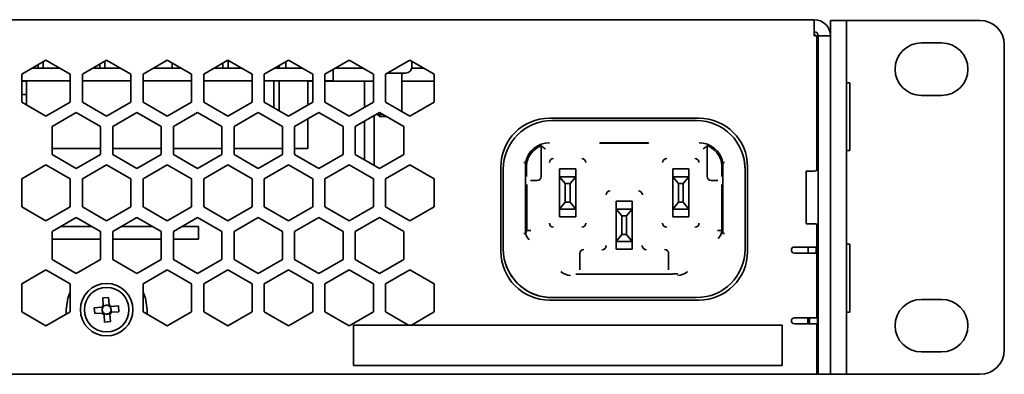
# Model space of a CAD drawing. Header units: millimetres. Extents: x 6 to 589, y 7 to 403.
# Tile 14 of 16: x 548 to 589, y 189 to 203. Entities that reach past the tile are written whole.
import ezdxf

# ---------------------------------------------------------------- set-up
doc = ezdxf.new("R2010")
doc.units = ezdxf.units.MM

msp = doc.modelspace()

# ---------------------------------------------------------------- linework, layer by layer
at = {"color": 7, "linetype": 'Continuous', "lineweight": 35}
for p, q in [((435.8465, 203.3963), (581.1798, 203.3963)), ((553.1061, 203.3971), (553.1061, 203.3963)), ((553.7109, 203.3971), (553.1061, 203.3971)), ((553.7109, 203.3971), (553.7109, 203.3963)), ((554.618, 203.3971), (553.7109, 203.3971)), ((554.618, 203.3971), (554.618, 203.3963)), ((554.9203, 203.3971), (554.618, 203.3971)), ((554.9203, 203.3971), (554.9203, 203.3963)), ((556.6051, 203.3971), (556.6051, 203.3963)), ((557.2061, 203.3971), (556.6051, 203.3971)), ((557.2061, 203.3971), (557.2061, 203.3963)), ((558.1142, 203.3971), (557.2061, 203.3971)), ((558.1142, 203.3971), (558.1142, 203.3963)), ((558.4212, 203.3971), (558.1142, 203.3971)), ((558.4212, 203.3971), (558.4212, 203.3963)), ((559.2386, 203.3971), (559.2386, 203.3963)), ((559.9641, 203.3971), (559.2386, 203.3971)), ((559.9641, 203.3971), (559.9641, 203.3963)), ((560.8221, 203.3971), (559.9641, 203.3971)), ((560.8221, 203.3971), (560.8221, 203.3963)), ((560.9544, 203.3971), (560.8221, 203.3971)), ((560.9544, 203.3971), (560.9544, 203.3963)), ((566.6061, 203.3971), (566.6061, 203.3963)), ((567.2109, 203.3971), (566.6061, 203.3971)), ((567.2109, 203.3971), (567.2109, 203.3963)), ((568.118, 203.3971), (567.2109, 203.3971)), ((568.118, 203.3971), (568.118, 203.3963)), ((568.4203, 203.3971), (568.118, 203.3971)), ((568.4203, 203.3971), (568.4203, 203.3963)), ((569.2563, 203.3971), (569.2563, 203.3963)), ((569.6994, 203.3971), (569.2563, 203.3971)), ((569.6994, 203.3971), (569.6994, 203.3963)), ((570.6229, 203.3971), (569.6994, 203.3971)), ((570.6229, 203.3971), (570.6229, 203.3963)), ((571.1033, 203.3971), (570.6229, 203.3971)), ((571.1033, 203.3971), (571.1033, 203.3963)), ((578.2564, 203.3971), (578.2564, 203.3963)), ((578.6965, 203.3971), (578.2564, 203.3971)), ((578.6965, 203.3971), (578.6965, 203.3963)), ((579.6199, 203.3971), (578.6965, 203.3971)), ((579.6199, 203.3971), (579.6199, 203.3963)), ((580.1033, 203.3971), (579.6199, 203.3971)), ((580.1033, 203.3971), (580.1033, 203.3963)), ((581.1798, 203.3963), (581.1798, 202.7296)), ((581.8465, 203.363), (582.5132, 203.363)), ((581.8465, 202.7296), (581.8465, 203.363)), ((582.5132, 203.363), (582.5132, 202.363)), ((582.6798, 203.363), (582.5132, 203.363)), ((588.0132, 203.363), (582.6798, 203.363)), ((581.1798, 202.7296), (581.2798, 202.7296)), ((581.2798, 197.1796), (581.2798, 202.7296)), ((581.3132, 202.5296), (581.3132, 201.928)), ((581.3465, 202.7296), (581.8465, 202.7296)), ((581.3465, 202.5956), (581.3465, 202.7296)), ((581.3465, 202.5956), (581.3465, 200.1315)), ((581.8465, 202.7296), (581.8465, 202.5956)), ((581.8465, 202.5956), (581.8465, 200.1315)), ((581.8473, 202.1519), (581.8465, 202.1519)), ((581.8473, 201.736), (581.8473, 202.1519)), ((582.5132, 189.763), (582.5132, 202.363)), ((585.5965, 202.438), (586.4298, 202.438)), ((589.0132, 189.763), (589.0132, 202.363)), ((548.5132, 201.1538), (549.5132, 201.7311)), ((549.5132, 201.7311), (550.5132, 201.1538)), ((551.0132, 201.1538), (552.0132, 201.7311)), ((552.0132, 201.7311), (553.0132, 201.1538)), ((553.5132, 201.1538), (554.5132, 201.7311)), ((554.5132, 201.7311), (555.5132, 201.1538)), ((556.0132, 201.1538), (557.0132, 201.7311)), ((557.0132, 201.7311), (558.0132, 201.1538)), ((557.0218, 201.7261), (557.0218, 201.3971)), ((557.0218, 201.7261), (557.0218, 201.3971)), ((558.5132, 201.1538), (559.5132, 201.7311)), ((559.5132, 201.7311), (560.5132, 201.1538)), ((561.0132, 201.1538), (562.0132, 201.7311)), ((562.0132, 201.7311), (563.0132, 201.1538)), ((563.5132, 201.1538), (564.5132, 201.7311)), ((564.5132, 201.7311), (565.5132, 201.1538)), ((581.3465, 201.928), (581.2798, 201.928)), ((581.8473, 201.736), (581.8465, 201.736)), ((581.8473, 200.8137), (581.8473, 201.736)), ((550.0916, 201.3971), (548.9347, 201.3971)), ((549.1885, 201.5437), (549.1885, 201.3971)), ((549.4018, 201.6668), (549.4018, 201.3971)), ((549.4018, 201.6668), (549.4018, 201.3971)), ((550.0352, 201.4297), (550.0352, 201.3971)), ((552.5916, 201.3971), (551.4347, 201.3971)), ((551.7285, 201.5668), (551.7285, 201.3971)), ((551.9418, 201.6899), (551.9418, 201.3971)), ((551.9418, 201.6899), (551.9418, 201.3971)), ((552.5752, 201.4066), (552.5752, 201.3971)), ((555.0916, 201.3971), (553.9347, 201.3971)), ((554.7115, 201.3971), (554.7115, 201.6166)), ((557.5916, 201.3971), (556.4347, 201.3971)), ((556.8085, 201.613), (556.8085, 201.3971)), ((560.0916, 201.3971), (558.9347, 201.3971)), ((559.1187, 201.3971), (559.1187, 201.5034)), ((559.1187, 201.5034), (559.1187, 201.3971)), ((559.1199, 201.504), (559.1199, 201.3971)), ((559.3982, 201.6647), (559.3982, 201.3971)), ((561.3465, 201.3462), (561.3465, 200.867)), ((562.5916, 201.3971), (561.4347, 201.3971)), ((565.0916, 201.3971), (564.5894, 201.3971)), ((564.5965, 201.4574), (564.5965, 201.683)), ((548.5132, 199.9991), (548.5132, 201.1538)), ((550.5132, 201.1538), (550.5132, 199.9991)), ((551.0132, 199.9991), (551.0132, 201.1538)), ((553.0132, 201.1538), (553.0132, 199.9991)), ((553.5132, 199.9991), (553.5132, 201.1538)), ((555.5132, 201.1538), (555.5132, 199.9991)), ((556.0132, 199.9991), (556.0132, 201.1538)), ((558.0132, 201.1538), (558.0132, 199.9991)), ((558.5132, 199.9991), (558.5132, 201.1538)), ((560.5132, 201.1538), (560.5132, 199.9991)), ((561.0132, 199.9991), (561.0132, 201.1538)), ((563.0132, 201.1538), (563.0132, 199.9991)), ((563.5132, 199.9991), (563.5132, 201.1538)), ((564.3354, 201.1963), (563.5868, 201.1963)), ((564.1798, 199.6142), (564.1798, 201.1963)), ((565.5132, 201.1538), (565.5132, 199.9991)), ((550.5132, 200.867), (548.5132, 200.867)), ((548.5132, 200.8533), (548.7053, 200.8533)), ((548.7053, 200.867), (548.7053, 200.8533)), ((548.7053, 200.8533), (548.7053, 200.3114)), ((553.0132, 200.867), (551.0132, 200.867)), ((555.5132, 200.867), (553.5132, 200.867)), ((558.0132, 200.867), (556.0132, 200.867)), ((560.5132, 200.867), (558.5132, 200.867)), ((558.9049, 200.867), (558.9049, 199.7729)), ((559.1187, 199.6495), (559.1187, 200.867)), ((559.1187, 200.867), (559.1187, 199.6495)), ((559.1199, 200.867), (559.1199, 199.6488)), ((560.3018, 199.8771), (560.3018, 200.867)), ((560.3018, 199.8771), (560.3018, 200.867)), ((560.5132, 200.8637), (560.3018, 200.8637)), ((561.3465, 200.867), (561.0132, 200.867)), ((563.0132, 200.8637), (561.0132, 200.8637)), ((562.6434, 200.8637), (562.6434, 199.7856)), ((565.5132, 200.8637), (564.1798, 200.8637)), ((581.2798, 200.5313), (581.3465, 200.5313)), ((581.3132, 200.5313), (581.3132, 200.063)), ((581.8473, 200.8137), (581.8465, 200.8137)), ((581.8473, 200.3073), (581.8473, 200.8137)), ((582.6465, 200.7963), (582.5132, 200.7963)), ((582.6465, 200.7963), (582.6465, 199.4152)), ((548.5132, 200.3114), (548.7053, 200.3114)), ((548.7053, 200.3114), (548.7053, 199.8882)), ((581.3465, 199.2655), (581.3465, 200.1315)), ((581.8473, 200.3073), (581.8465, 200.3073)), ((581.8465, 200.1315), (581.8465, 199.2655)), ((586.4298, 200.2713), (585.5965, 200.2713)), ((549.5132, 199.4217), (548.5132, 199.9991)), ((550.5132, 199.9991), (549.5132, 199.4217)), ((552.0132, 199.4217), (551.0132, 199.9991)), ((553.0132, 199.9991), (552.0132, 199.4217)), ((554.5132, 199.4217), (553.5132, 199.9991)), ((555.5132, 199.9991), (554.5132, 199.4217)), ((557.0132, 199.4217), (556.0132, 199.9991)), ((558.0132, 199.9991), (557.0132, 199.4217)), ((559.5132, 199.4217), (558.5132, 199.9991)), ((560.5132, 199.9991), (559.5132, 199.4217)), ((562.0132, 199.4217), (561.0132, 199.9991)), ((563.0132, 199.9991), (562.0132, 199.4217)), ((564.5132, 199.4217), (563.5132, 199.9991)), ((565.5132, 199.9991), (564.5132, 199.4217)), ((581.3465, 200.063), (581.2798, 200.063)), ((549.7632, 198.9887), (550.7632, 199.5661)), ((550.7632, 199.5661), (551.7632, 198.9887)), ((552.2632, 198.9887), (553.2632, 199.5661)), ((553.2632, 199.5661), (554.2632, 198.9887)), ((554.7632, 198.9887), (555.7632, 199.5661)), ((555.7632, 199.5661), (556.7632, 198.9887)), ((557.2632, 198.9887), (558.2632, 199.5661)), ((558.2632, 199.5661), (559.2632, 198.9887)), ((559.7632, 198.9887), (560.7632, 199.5661)), ((560.3018, 198.0751), (560.3018, 199.2997)), ((560.3018, 198.0751), (560.3018, 199.2997)), ((560.7632, 199.5661), (561.7632, 198.9887)), ((562.2632, 198.9887), (563.2632, 199.5661)), ((563.0434, 197.3836), (563.0434, 199.4391)), ((563.0434, 199.4391), (563.0434, 197.3836)), ((563.1798, 199.5179), (563.1798, 199.4898)), ((563.1798, 199.4898), (563.2733, 199.3963)), ((563.1798, 199.4898), (563.3953, 199.4898)), ((563.2632, 199.5661), (564.2632, 198.9887)), ((563.2733, 199.3963), (563.5572, 199.3963)), ((576.4298, 199.3296), (570.2632, 199.3296)), ((581.3465, 199.2655), (581.3465, 189.763)), ((581.8465, 199.2655), (581.8465, 189.763)), ((582.6465, 199.4152), (582.6465, 197.9963)), ((549.7632, 197.834), (549.7632, 198.9887)), ((551.7632, 198.9887), (551.7632, 197.834)), ((552.2632, 197.834), (552.2632, 198.9887)), ((554.2632, 198.9887), (554.2632, 197.834)), ((554.7632, 197.834), (554.7632, 198.9887)), ((556.7632, 198.9887), (556.7632, 197.834)), ((557.2632, 197.834), (557.2632, 198.9887)), ((559.2632, 198.9887), (559.2632, 197.834)), ((559.7632, 197.834), (559.7632, 198.9887)), ((561.7632, 198.9887), (561.7632, 197.834)), ((562.2632, 197.834), (562.2632, 198.9887)), ((562.6434, 199.2082), (562.6434, 197.6145)), ((564.2632, 198.9887), (564.2632, 197.834)), ((576.3298, 199.2303), (570.3632, 199.2303)), ((581.2798, 198.7296), (581.3465, 198.7296)), ((581.3132, 198.7296), (581.3132, 197.213)), ((551.7632, 198.0751), (549.7632, 198.0751)), ((554.2632, 198.0751), (552.2632, 198.0751)), ((556.7632, 198.0751), (554.7632, 198.0751)), ((559.2632, 198.0751), (557.2632, 198.0751)), ((560.3018, 198.0751), (559.7632, 198.0751)), ((560.3018, 198.0751), (560.3018, 198.0751)), ((569.9298, 198.1872), (569.9298, 198.1948)), ((569.9298, 196.9303), (569.9298, 198.1948)), ((569.9298, 198.1872), (569.9298, 196.9303)), ((572.3465, 198.2952), (572.3465, 198.3108)), ((572.3465, 198.3108), (574.3465, 198.3108)), ((572.3465, 198.3108), (572.3465, 198.2952)), ((574.3465, 198.2952), (572.3465, 198.2952)), ((574.3465, 198.3108), (574.3465, 198.2952)), ((576.7632, 198.1948), (576.7632, 196.9303)), ((576.7632, 196.9303), (576.7632, 198.1872)), ((550.7632, 197.2567), (549.7632, 197.834)), ((551.7632, 197.834), (550.7632, 197.2567)), ((553.2632, 197.2567), (552.2632, 197.834)), ((554.2632, 197.834), (553.2632, 197.2567)), ((555.7632, 197.2567), (554.7632, 197.834)), ((556.7632, 197.834), (555.7632, 197.2567)), ((558.2632, 197.2567), (557.2632, 197.834)), ((559.2632, 197.834), (558.2632, 197.2567)), ((560.7632, 197.2567), (559.7632, 197.834)), ((561.7632, 197.834), (560.7632, 197.2567)), ((563.2632, 197.2567), (562.2632, 197.834)), ((564.2632, 197.834), (563.2632, 197.2567)), ((578.2593, 197.7567), (578.2593, 197.7567)), ((582.5132, 197.9963), (582.6465, 197.9963)), ((548.5132, 196.8236), (549.5132, 197.401)), ((549.5132, 197.401), (550.5132, 196.8236)), ((551.0132, 196.8236), (552.0132, 197.401)), ((552.0132, 197.401), (553.0132, 196.8236)), ((553.5132, 196.8236), (554.5132, 197.401)), ((554.5132, 197.401), (555.5132, 196.8236)), ((556.0132, 196.8236), (557.0132, 197.401)), ((557.0132, 197.401), (558.0132, 196.8236)), ((558.5132, 196.8236), (559.5132, 197.401)), ((559.5132, 197.401), (560.5132, 196.8236)), ((561.0132, 196.8236), (562.0132, 197.401)), ((562.0132, 197.401), (563.0132, 196.8236)), ((563.5132, 196.8236), (564.5132, 197.401)), ((564.5132, 197.401), (565.5132, 196.8236)), ((568.2632, 197.3296), (568.2632, 193.8296)), ((569.2796, 197.5003), (569.2796, 194.5807)), ((569.3208, 196.9303), (569.3208, 197.3906)), ((571.3465, 197.2387), (570.6798, 197.2387)), ((570.6798, 196.9803), (570.6798, 197.2387)), ((571.3465, 197.2387), (571.3465, 195.2553)), ((571.3465, 197.2387), (571.3465, 196.9803)), ((576.0132, 197.2387), (575.3465, 197.2387)), ((575.3465, 196.9803), (575.3465, 197.2387)), ((576.0132, 197.2387), (576.0132, 195.2553)), ((576.0132, 197.2387), (576.0132, 196.9803)), ((577.3722, 197.3906), (577.3722, 196.9303)), ((577.4135, 194.5807), (577.4135, 197.5003)), ((578.4298, 193.8296), (578.4298, 197.3296)), ((568.3632, 197.2303), (568.3632, 193.9303)), ((570.6798, 196.9137), (570.6798, 196.9803)), ((570.6798, 195.5803), (570.6798, 196.9137)), ((570.6798, 196.9137), (570.9132, 196.6303)), ((571.3465, 196.9137), (570.6798, 196.9137)), ((570.6798, 196.9137), (571.3465, 196.9137)), ((571.1132, 196.6303), (571.3465, 196.9137)), ((571.3465, 196.9803), (571.3465, 196.9137)), ((571.3465, 195.5803), (571.3465, 196.9137)), ((575.3465, 196.9137), (575.3465, 196.9803)), ((575.3465, 195.5803), (575.3465, 196.9137)), ((575.3465, 196.9137), (575.5798, 196.6303)), ((576.0132, 196.9137), (575.3465, 196.9137)), ((575.3465, 196.9137), (576.0132, 196.9137)), ((575.7798, 196.6303), (576.0132, 196.9137)), ((576.0132, 196.9803), (576.0132, 196.9137)), ((576.0132, 195.5803), (576.0132, 196.9137)), ((576.7691, 196.8865), (576.7691, 196.8865)), ((578.3298, 193.9303), (578.3298, 197.2303)), ((578.3298, 193.9303), (578.3298, 197.2303)), ((581.1798, 197.1463), (580.8465, 197.1463)), ((580.8465, 197.1463), (580.8465, 196.063)), ((548.5132, 195.6689), (548.5132, 196.8236)), ((550.5132, 196.8236), (550.5132, 195.6689)), ((551.0132, 195.6689), (551.0132, 196.8236)), ((553.0132, 196.8236), (553.0132, 195.6689)), ((553.5132, 195.6689), (553.5132, 196.8236)), ((555.5132, 196.8236), (555.5132, 195.6689)), ((556.0132, 195.6689), (556.0132, 196.8236)), ((558.0132, 196.8236), (558.0132, 195.6689)), ((558.5132, 195.6689), (558.5132, 196.8236)), ((560.5132, 196.8236), (560.5132, 195.6689)), ((561.0132, 195.6689), (561.0132, 196.8236)), ((563.0132, 196.8236), (563.0132, 195.6689)), ((563.5132, 195.6689), (563.5132, 196.8236)), ((565.5132, 196.8236), (565.5132, 195.6689)), ((569.3286, 194.6999), (569.3286, 196.597)), ((569.49, 196.7637), (569.7632, 196.7637)), ((570.9132, 196.6303), (570.9132, 195.8637)), ((571.1132, 196.6303), (570.9132, 196.6303)), ((571.1132, 195.8637), (571.1132, 196.6303)), ((575.5798, 196.6303), (575.5798, 195.8637)), ((575.7798, 196.6303), (575.5798, 196.6303)), ((575.7798, 195.8637), (575.7798, 196.6303)), ((576.9298, 196.7637), (577.203, 196.7637)), ((577.3644, 196.597), (577.3644, 194.6999)), ((580.8465, 196.063), (580.8465, 194.9796)), ((549.5132, 195.0916), (548.5132, 195.6689)), ((550.5132, 195.6689), (549.5132, 195.0916)), ((552.0132, 195.0916), (551.0132, 195.6689)), ((553.0132, 195.6689), (552.0132, 195.0916)), ((554.5132, 195.0916), (553.5132, 195.6689)), ((555.5132, 195.6689), (554.5132, 195.0916)), ((557.0132, 195.0916), (556.0132, 195.6689)), ((558.0132, 195.6689), (557.0132, 195.0916)), ((559.5132, 195.0916), (558.5132, 195.6689)), ((560.5132, 195.6689), (559.5132, 195.0916)), ((562.0132, 195.0916), (561.0132, 195.6689)), ((563.0132, 195.6689), (562.0132, 195.0916)), ((564.5132, 195.0916), (563.5132, 195.6689)), ((565.5132, 195.6689), (564.5132, 195.0916)), ((570.9132, 195.8637), (570.6798, 195.5803)), ((571.1132, 195.8637), (570.9132, 195.8637)), ((571.3465, 195.5803), (571.1132, 195.8637)), ((573.6798, 195.9053), (573.0132, 195.9053)), ((573.0132, 195.9053), (573.0132, 195.647)), ((573.0132, 195.5803), (573.0132, 195.647)), ((573.6798, 195.9053), (573.6798, 195.647)), ((573.6798, 195.9053), (573.6798, 193.922)), ((573.6798, 195.647), (573.6798, 195.5803)), ((575.5798, 195.8637), (575.3465, 195.5803)), ((575.7798, 195.8637), (575.5798, 195.8637)), ((576.0132, 195.5803), (575.7798, 195.8637)), ((549.7632, 194.6586), (550.7632, 195.2359)), ((550.7632, 195.2359), (551.7632, 194.6586)), ((552.2632, 194.6586), (553.2632, 195.2359)), ((553.2632, 195.2359), (554.2632, 194.6586)), ((554.7632, 194.6586), (555.7632, 195.2359)), ((555.7632, 195.2359), (556.7632, 194.6586)), ((557.2632, 194.6586), (558.2632, 195.2359)), ((558.2632, 195.2359), (559.2632, 194.6586)), ((559.7632, 194.6586), (560.7632, 195.2359)), ((560.7632, 195.2359), (561.7632, 194.6586)), ((562.2632, 194.6586), (563.2632, 195.2359)), ((563.2632, 195.2359), (564.2632, 194.6586)), ((570.6798, 195.5803), (571.3465, 195.5803)), ((571.3465, 195.5803), (570.6798, 195.5803)), ((570.6798, 195.5137), (570.6798, 195.5803)), ((570.6798, 195.2553), (570.6798, 195.5137)), ((570.6798, 195.2553), (571.3465, 195.2553)), ((571.3465, 195.2553), (570.6798, 195.2553)), ((571.3465, 195.5803), (571.3465, 195.5803)), ((571.3465, 195.5803), (571.3465, 195.5137)), ((571.3465, 195.2553), (571.3465, 195.5137)), ((573.0132, 195.5803), (573.0132, 194.247)), ((573.0132, 195.5803), (573.2465, 195.297)), ((573.6798, 195.5803), (573.0132, 195.5803)), ((573.0132, 195.5803), (573.6798, 195.5803)), ((573.2465, 195.297), (573.4465, 195.297)), ((573.2465, 195.297), (573.2465, 194.5303)), ((573.4465, 195.297), (573.6798, 195.5803)), ((573.4465, 194.5303), (573.4465, 195.297)), ((573.6798, 195.5803), (573.6798, 194.247)), ((575.3465, 195.5803), (576.0132, 195.5803)), ((576.0132, 195.5803), (575.3465, 195.5803)), ((575.3465, 195.5137), (575.3465, 195.5803)), ((575.3465, 195.2553), (575.3465, 195.5137)), ((575.3465, 195.2553), (576.0132, 195.2553)), ((576.0132, 195.2553), (575.3465, 195.2553)), ((576.0132, 195.5803), (576.0132, 195.5137)), ((576.0132, 195.5803), (576.0132, 195.5803)), ((576.0132, 195.2553), (576.0132, 195.5137)), ((551.4021, 194.867), (550.1242, 194.867)), ((553.9021, 194.867), (552.6242, 194.867)), ((555.8065, 194.867), (555.1242, 194.867)), ((555.8065, 194.867), (555.8065, 194.3335)), ((580.8465, 194.9796), (581.1798, 194.9796)), ((581.2798, 194.013), (581.2798, 194.9463)), ((581.3132, 194.913), (581.3132, 193.3963)), ((549.7632, 193.5039), (549.7632, 194.6586)), ((551.7632, 194.6586), (551.7632, 193.5039)), ((552.2632, 193.5039), (552.2632, 194.6586)), ((554.2632, 194.6586), (554.2632, 193.5039)), ((554.7632, 193.5039), (554.7632, 194.6586)), ((556.7632, 194.6586), (556.7632, 193.5039)), ((557.2632, 193.5039), (557.2632, 194.6586)), ((559.2632, 194.6586), (559.2632, 193.5039)), ((559.7632, 193.5039), (559.7632, 194.6586)), ((561.7632, 194.6586), (561.7632, 193.5039)), ((562.2632, 193.5039), (562.2632, 194.6586)), ((564.2632, 194.6586), (564.2632, 193.5039)), ((569.3286, 194.6999), (569.3286, 194.6999)), ((573.2465, 194.5303), (573.0132, 194.247)), ((573.2465, 194.5303), (573.4465, 194.5303)), ((573.6798, 194.247), (573.4465, 194.5303)), ((551.7632, 194.3335), (549.7632, 194.3335)), ((554.2632, 194.3335), (552.2632, 194.3335)), ((554.8065, 194.3335), (554.7632, 194.3335)), ((555.8065, 194.3335), (554.8065, 194.3335)), ((573.0132, 194.247), (573.6798, 194.247)), ((573.6798, 194.247), (573.0132, 194.247)), ((573.0132, 194.1803), (573.0132, 194.247)), ((573.0132, 193.922), (573.0132, 194.1803)), ((573.6798, 194.247), (573.6798, 194.247)), ((573.6798, 194.247), (573.6798, 194.1803)), ((573.6798, 194.1803), (573.6798, 193.922)), ((581.2798, 194.013), (580.3632, 194.013)), ((580.9232, 193.763), (580.9232, 194.013)), ((580.9298, 193.763), (580.9298, 194.013)), ((581.2632, 193.763), (581.2632, 194.013)), ((582.6465, 194.1296), (582.5132, 194.1296)), ((582.6465, 194.1296), (582.6465, 192.7461)), ((571.5145, 193.747), (571.5145, 193.078)), ((573.6798, 193.922), (573.0132, 193.922)), ((573.0132, 193.922), (573.6798, 193.922)), ((575.1785, 193.078), (575.1785, 193.747)), ((580.3632, 193.763), (580.6132, 193.763)), ((580.6132, 193.763), (581.2798, 193.763)), ((581.2798, 191.0963), (581.2798, 193.763)), ((550.7632, 192.9265), (549.7632, 193.5039)), ((551.7632, 193.5039), (550.7632, 192.9265)), ((553.2632, 192.9265), (552.2632, 193.5039)), ((554.2632, 193.5039), (553.2632, 192.9265)), ((555.7632, 192.9265), (554.7632, 193.5039)), ((556.7632, 193.5039), (555.7632, 192.9265)), ((558.2632, 192.9265), (557.2632, 193.5039)), ((559.2632, 193.5039), (558.2632, 192.9265)), ((560.7632, 192.9265), (559.7632, 193.5039)), ((561.7632, 193.5039), (560.7632, 192.9265)), ((563.2632, 192.9265), (562.2632, 193.5039)), ((564.2632, 193.5039), (563.2632, 192.9265)), ((568.4337, 193.4039), (568.4337, 193.4039)), ((581.3465, 193.3963), (581.2798, 193.3963)), ((548.5132, 192.4935), (549.5132, 193.0709)), ((549.5132, 193.0709), (550.5132, 192.4935)), ((553.5132, 192.4935), (554.5132, 193.0709)), ((554.5132, 193.0709), (555.5132, 192.4935)), ((556.0132, 192.4935), (557.0132, 193.0709)), ((557.0132, 193.0709), (558.0132, 192.4935)), ((558.5132, 192.4935), (559.5132, 193.0709)), ((559.5132, 193.0709), (560.5132, 192.4935)), ((561.0132, 192.4935), (562.0132, 193.0709)), ((562.0132, 193.0709), (563.0132, 192.4935)), ((563.5132, 192.4935), (564.5132, 193.0709)), ((564.5132, 193.0709), (565.5132, 192.4935)), ((575.0673, 192.8995), (571.6257, 192.8995)), ((575.5561, 192.912), (575.3451, 192.912)), ((581.3465, 192.9296), (581.2798, 192.9296)), ((548.5132, 191.3388), (548.5132, 192.4935)), ((550.5132, 192.4935), (550.5132, 191.3388)), ((553.5132, 191.3388), (553.5132, 192.4935)), ((555.5132, 192.4935), (555.5132, 191.3388)), ((556.0132, 191.3388), (556.0132, 192.4935)), ((558.0132, 192.4935), (558.0132, 191.3388)), ((558.5132, 191.3388), (558.5132, 192.4935)), ((560.5132, 192.4935), (560.5132, 191.3388)), ((561.0132, 191.3388), (561.0132, 192.4935)), ((563.0132, 192.4935), (563.0132, 191.3388)), ((563.5132, 191.3388), (563.5132, 192.4935)), ((565.5132, 192.4935), (565.5132, 191.3388)), ((582.6465, 192.7461), (582.6465, 191.3296)), ((551.8507, 191.9183), (552.0966, 191.9378)), ((551.8747, 191.616), (551.8507, 191.9183)), ((551.8771, 191.5853), (551.9178, 191.5885)), ((552.0823, 191.6016), (552.123, 191.6048)), ((552.0966, 191.9378), (552.1206, 191.6355)), ((552.1689, 191.5657), (552.1721, 191.525)), ((552.1995, 191.5681), (552.5019, 191.5921)), ((552.5019, 191.5921), (552.5213, 191.3462)), ((570.2632, 191.8296), (576.4298, 191.8296)), ((570.3632, 191.9303), (576.3298, 191.9303)), ((570.3632, 191.9303), (576.3298, 191.9303)), ((581.2798, 191.9296), (581.3465, 191.9296)), ((581.3132, 191.9296), (581.3132, 191.763)), ((581.3132, 191.763), (581.3132, 190.763)), ((581.3465, 191.763), (581.3413, 191.7577)), ((585.5965, 191.8546), (586.4298, 191.8546)), ((549.5132, 190.7615), (548.5132, 191.3388)), ((550.5132, 191.3388), (549.5132, 190.7615)), ((550.3461, 191.2423), (550.3465, 191.263)), ((550.3465, 191.263), (550.3465, 191.4296)), ((551.505, 191.5131), (551.8073, 191.537)), ((551.5245, 191.2672), (551.505, 191.5131)), ((551.8268, 191.2911), (551.5245, 191.2672)), ((551.8412, 191.4988), (551.838, 191.5395)), ((551.8575, 191.2936), (551.8542, 191.3343)), ((551.944, 191.2577), (551.9033, 191.2545)), ((551.9297, 190.9214), (551.9058, 191.2238)), ((552.1492, 191.2739), (552.1085, 191.2707)), ((552.1516, 191.2433), (552.1756, 190.9409)), ((552.1851, 191.3605), (552.1883, 191.3198)), ((552.5213, 191.3462), (552.219, 191.3222)), ((554.5132, 190.7615), (553.5132, 191.3388)), ((553.6798, 191.4296), (553.6798, 191.263)), ((553.6798, 191.263), (553.6803, 191.2423)), ((555.5132, 191.3388), (554.5132, 190.7615)), ((557.0132, 190.7615), (556.0132, 191.3388)), ((558.0132, 191.3388), (557.0132, 190.7615)), ((559.5132, 190.7615), (558.5132, 191.3388)), ((560.5132, 191.3388), (559.5132, 190.7615)), ((562.0132, 190.7615), (561.0132, 191.3388)), ((563.0132, 191.3388), (562.0132, 190.7615)), ((564.4521, 190.7967), (563.5132, 191.3388)), ((565.5132, 191.3388), (564.5742, 190.7967)), ((581.8473, 191.483), (581.8465, 191.483)), ((581.8473, 191.3911), (581.8465, 191.3911)), ((581.8473, 191.3315), (581.8465, 191.3315)), ((581.8473, 191.3911), (581.8473, 191.483)), ((581.8473, 191.3315), (581.8473, 191.3911)), ((581.8473, 190.5034), (581.8473, 191.3315)), ((582.5132, 191.3296), (582.6465, 191.3296)), ((549.5106, 190.763), (549.5158, 190.763)), ((552.1756, 190.9409), (551.9297, 190.9214)), ((554.5106, 190.763), (554.5158, 190.763)), ((557.0106, 190.763), (557.0158, 190.763)), ((559.5106, 190.763), (559.5158, 190.763)), ((562.0106, 190.763), (562.0158, 190.763)), ((562.1842, 189.13), (562.1842, 190.7967)), ((562.1842, 190.7967), (579.8509, 190.7967)), ((579.8509, 190.7967), (579.8509, 189.13)), ((580.6132, 191.0963), (580.3632, 191.0963)), ((580.3632, 190.8463), (581.2798, 190.8463)), ((581.2798, 191.0963), (580.6132, 191.0963)), ((580.9132, 191.0963), (580.9132, 190.8463)), ((580.9798, 190.8463), (580.9798, 191.0963)), ((581.2798, 188.763), (581.2798, 190.8463)), ((581.2798, 190.763), (581.3132, 190.763)), ((581.3132, 190.763), (581.3132, 190.5963)), ((581.3132, 189.3296), (581.3132, 190.5963)), ((581.3413, 190.6015), (581.3465, 190.5963)), ((581.8473, 190.5034), (581.8465, 190.5034)), ((581.8473, 189.7348), (581.8473, 190.5034)), ((581.3132, 189.8646), (581.3465, 189.8646)), ((581.3465, 188.763), (581.3465, 189.763)), ((581.8465, 189.763), (581.8465, 188.763)), ((581.8473, 189.7348), (581.8465, 189.7348)), ((581.8473, 189.6429), (581.8465, 189.6429)), ((581.8473, 189.6429), (581.8473, 189.7348)), ((582.5132, 189.763), (582.5132, 188.763)), ((586.4298, 189.688), (585.5965, 189.688)), ((579.8509, 189.13), (562.1842, 189.13)), ((581.3132, 189.163), (581.3132, 189.3296)), ((435.7465, 188.763), (581.2798, 188.763)), ((581.3132, 188.763), (581.2798, 188.763)), ((581.3076, 189.0963), (581.3132, 189.0963)), ((581.3132, 189.0963), (581.3132, 188.763)), ((581.3132, 188.8098), (581.3465, 188.8175)), ((581.8465, 188.763), (581.3465, 188.763)), ((582.5132, 188.763), (581.8465, 188.763)), ((582.6798, 188.763), (582.5132, 188.763)), ((588.0132, 188.763), (582.6798, 188.763))]:
    msp.add_line(p, q, dxfattribs=at)
at = {"color": 7, "linetype": 'Continuous', "lineweight": 35, "flags": 128}
for points in [[(581.1798, 202.7963), (581.2155, 202.7653), (581.2465, 202.7296)], [(578.3298, 197.2303), (578.2914, 197.6205), (578.2593, 197.7567)], [(550.3465, 191.4296), (550.414, 191.8992), (550.5132, 192.1561)], [(553.5132, 192.1561), (553.6123, 191.8992), (553.6798, 191.4296)], [(581.3413, 191.7577), (581.3219, 191.7402), (581.3132, 191.7333)], [(581.3132, 190.6259), (581.3219, 190.6191), (581.3413, 190.6015)]]:
    msp.add_lwpolyline(points, dxfattribs=at)
at = {"color": 7, "linetype": 'Continuous', "lineweight": 35}
for radius in [1.0833, 0.9167]:
    msp.add_circle((552.0132, 191.4296), radius, dxfattribs=at)
for centre, radius, start, end in [((581.1798, 202.7296), 0.6667, 0, 90), ((588.0132, 202.363), 1, 0, 90), ((581.1798, 202.7296), 0.1667, 360, 90), ((580.9798, 202.5296), 0.3333, 0, 25.84193), ((585.5965, 201.3546), 1.0833, 90, 270), ((586.4298, 201.3546), 1.0833, 270, 90), ((564.3354, 201.4574), 0.2611, 270, 0), ((570.2632, 197.3296), 2, 90, 180), ((576.4298, 197.3296), 2, 0, 90), ((570.3632, 197.2303), 2, 90, 180), ((576.3298, 197.2303), 2, 0, 90), ((570.2632, 197.3137), 1.0012, 90, 169.25816), ((570.2632, 197.3137), 0.9438, 121.99036, 145.27158), ((576.4298, 197.3137), 1.0012, 10.74184, 90), ((576.4298, 197.3137), 0.9438, 34.72842, 58.00964), ((570.4298, 197.497), 0.1654, 90, 180), ((571.5965, 197.497), 0.1654, 0, 90), ((575.0965, 197.497), 0.1654, 90, 180), ((576.2632, 197.497), 0.1654, 0, 90), ((581.1798, 197.313), 0.1667, 270, 0), ((569.7632, 196.9303), 0.1667, 270, 0), ((576.9298, 196.9303), 0.1667, 180, 270), ((576.9298, 196.9303), 0.1667, 180, 270), ((572.7632, 196.1637), 0.1654, 90, 180), ((573.9298, 196.1637), 0.1654, 0, 90), ((570.4298, 194.997), 0.1654, 180, 270), ((571.5965, 194.997), 0.1654, 270, 0), ((575.0965, 194.997), 0.1654, 180, 270), ((576.2632, 194.997), 0.1654, 270, 0), ((581.1798, 194.813), 0.1667, 0, 90), ((569.8298, 194.7208), 0.5678, 194.2794, 225), ((576.8632, 194.7208), 0.5017, 315, 357.61984), ((572.4298, 194.0803), 0.1776, 270, 0), ((574.2632, 194.0803), 0.1776, 180, 270), ((580.3632, 193.888), 0.125, 90, 270), ((570.2632, 193.8296), 2, 180, 270), ((570.3632, 193.9303), 2, 180, 270), ((571.6798, 193.747), 0.1654, 90, 180), ((575.0132, 193.747), 0.1654, 0, 90), ((576.3298, 193.9303), 2, 270, 0), ((576.3298, 193.9303), 2, 270, 0), ((576.4298, 193.8296), 2, 270, 0), ((570.3632, 193.9303), 2, 195.2595, 270), ((571.1369, 193.4137), 0.5678, 225, 270), ((575.5561, 193.4137), 0.5678, 270, 315), ((552.0132, 191.4296), 0.2322, 126.61551, 152.44409), ((552.0132, 191.4296), 0.1853, 136.24801, 142.81159), ((552.0132, 191.4296), 0.1853, 120.96792, 136.24801), ((552.0132, 191.4296), 0.1853, 68.09168, 120.96792), ((552.0132, 191.4296), 0.1853, 52.81159, 68.09168), ((552.0132, 191.4296), 0.2322, 36.61551, 62.44409), ((552.0132, 191.4296), 0.1853, 46.24801, 52.81159), ((552.0132, 191.4296), 0.1853, 30.96792, 46.24801), ((585.5965, 190.7713), 1.0833, 90, 270), ((586.4298, 190.7713), 1.0833, 270, 90), ((552.0132, 191.4296), 0.2322, 216.61551, 242.44409), ((552.0132, 191.4296), 0.1853, 158.09168, 210.96792), ((552.0132, 191.4296), 0.1853, 142.81159, 158.09168), ((552.0132, 191.4296), 0.1853, 210.96792, 226.24801), ((552.0132, 191.4296), 0.1853, 226.24801, 232.81159), ((552.0132, 191.4296), 0.1853, 232.81159, 248.09168), ((552.0132, 191.4296), 0.1853, 248.09168, 300.96792), ((552.0132, 191.4296), 0.1853, 300.96792, 316.24801), ((552.0132, 191.4296), 0.1853, 316.24801, 322.81159), ((552.0132, 191.4296), 0.2322, 306.61551, 332.44409), ((552.0132, 191.4296), 0.1853, 322.81159, 338.09168), ((552.0132, 191.4296), 0.1853, 338.09168, 30.96792), ((580.3632, 190.9713), 0.125, 90, 270), ((581.1465, 190.5963), 0.1667, 0, 36.8699), ((588.0132, 189.763), 1, 270, 0), ((581.1465, 189.3296), 0.1667, 323.1301, 0), ((580.9132, 189.163), 0.4, 336.44354, 0)]:
    msp.add_arc(centre, radius, start, end, dxfattribs=at)
for centre, major_axis, start_param, end_param in [((552.0113, 191.4527), (-0.0131, 0.1648), 5.7547968, 6.8115738), ((551.99, 191.4278), (0.1648, 0.0131), 2.6132042, 3.6699811), ((552.015, 191.4065), (-0.0131, 0.1648), 2.6132042, 3.6699811), ((552.0363, 191.4315), (0.1648, 0.0131), 5.7547968, 6.8115738)]:
    msp.add_ellipse(centre, major_axis=major_axis, ratio=0.9901159, start_param=start_param, end_param=end_param, dxfattribs=at)
for points, knots in [([(569.9298, 198.1948), (569.9298, 198.1953), (569.9089, 198.1883), (569.8607, 198.1672), (569.842, 198.1583), (569.803, 198.1379), (569.783, 198.1265), (569.7632, 198.1141)], [0, 0, 0, 0, 0.5, 0.5, 0.75, 0.75, 1, 1, 1, 1]), ([(569.9299, 198.1872), (569.9301, 198.1871), (569.936, 198.183), (569.956, 198.169), (569.9701, 198.1591), (570.0188, 198.124), (570.0585, 198.0942), (570.0965, 198.0637)], [0, 0, 0, 0, 0.25, 0.25, 0.5, 0.5, 1, 1, 1, 1]), ([(576.7632, 198.1872), (576.7629, 198.1871), (576.7571, 198.183), (576.737, 198.169), (576.7229, 198.1591), (576.6742, 198.124), (576.6345, 198.0942), (576.5965, 198.0637)], [0, 0, 0, 0, 0.25, 0.25, 0.5, 0.5, 1, 1, 1, 1]), ([(576.9298, 198.1141), (576.8902, 198.1389), (576.8491, 198.1598), (576.8001, 198.1813), (576.7868, 198.1866), (576.7681, 198.1935), (576.7632, 198.1951), (576.7632, 198.1948)], [0, 0, 0, 0, 0.5, 0.5, 0.75, 0.75, 1, 1, 1, 1]), ([(569.4875, 197.8513), (569.4619, 197.8144), (569.4394, 197.7765), (569.4001, 197.6986), (569.3833, 197.6587), (569.3559, 197.5793), (569.345, 197.5394), (569.3327, 197.4793), (569.3293, 197.4592), (569.3252, 197.4297), (569.324, 197.4199), (569.3225, 197.4061), (569.322, 197.4016), (569.3212, 197.3939), (569.3209, 197.3904), (569.3208, 197.3906)], [0, 0, 0, 0, 0.25, 0.25, 0.5, 0.5, 0.75, 0.75, 0.875, 0.875, 0.9375, 0.9375, 0.96875, 0.96875, 1, 1, 1, 1]), ([(577.3722, 197.3906), (577.3721, 197.3904), (577.3718, 197.394), (577.371, 197.4018), (577.3705, 197.4063), (577.369, 197.4201), (577.3678, 197.4298), (577.3637, 197.4593), (577.3603, 197.4795), (577.3479, 197.5396), (577.3371, 197.5795), (577.296, 197.6982), (577.2567, 197.7775), (577.2055, 197.8513)], [0, 0, 0, 0, 0.03125, 0.03125, 0.0625, 0.0625, 0.125, 0.125, 0.25, 0.25, 0.5, 0.5, 1, 1, 1, 1]), ([(569.2796, 197.5003), (569.2794, 197.5003), (569.2721, 197.501), (569.2475, 197.5033), (569.2301, 197.5049), (569.2129, 197.5064)], [0, 0, 0, 0, 0.5, 0.5, 1, 1, 1, 1]), ([(569.3208, 197.3906), (569.3174, 197.4055), (569.314, 197.4168), (569.3071, 197.4375), (569.3036, 197.4467), (569.2933, 197.4722), (569.2864, 197.4867), (569.2796, 197.5003)], [0, 0, 0, 0, 0.25, 0.25, 0.5, 0.5, 1, 1, 1, 1]), ([(577.4135, 197.5003), (577.4066, 197.4867), (577.3997, 197.4722), (577.3894, 197.4467), (577.3859, 197.4375), (577.3791, 197.4168), (577.3756, 197.4055), (577.3722, 197.3906)], [0, 0, 0, 0, 0.5, 0.5, 0.75, 0.75, 1, 1, 1, 1]), ([(577.4135, 197.5003), (577.4136, 197.5003), (577.4209, 197.501), (577.4455, 197.5033), (577.4629, 197.5049), (577.4801, 197.5064)], [0, 0, 0, 0, 0.5, 0.5, 1, 1, 1, 1]), ([(569.2796, 194.5807), (569.2794, 194.5807), (569.272, 194.5798), (569.2475, 194.5767), (569.2301, 194.5746), (569.2129, 194.5726)], [0, 0, 0, 0, 0.5, 0.5, 1, 1, 1, 1]), ([(569.2796, 194.5807), (569.2877, 194.5933), (569.2959, 194.6068), (569.3082, 194.6313), (569.3123, 194.6402), (569.3184, 194.6565), (569.3204, 194.6624), (569.3235, 194.6732), (569.3245, 194.6772), (569.3266, 194.6865), (569.3276, 194.6913), (569.3286, 194.6999)], [0, 0, 0, 0, 0.5, 0.5, 0.75, 0.75, 0.875, 0.875, 0.9375, 0.9375, 1, 1, 1, 1]), ([(569.3286, 194.6999), (569.329, 194.6999), (569.3473, 194.7003), (569.4087, 194.7017), (569.4521, 194.7027), (569.4953, 194.7037)], [0, 0, 0, 0, 0.5, 0.5, 1, 1, 1, 1]), ([(577.3644, 194.6999), (577.364, 194.6999), (577.3633, 194.7), (577.3583, 194.7001), (577.3505, 194.7002), (577.3401, 194.7005), (577.3273, 194.7007), (577.3124, 194.7011), (577.2957, 194.7014), (577.2777, 194.7018), (577.2585, 194.7023), (577.2386, 194.7027), (577.2182, 194.7032), (577.2046, 194.7036), (577.1978, 194.7037)], [0, 0, 0, 0, 0.0882951, 0.1756868, 0.2621758, 0.3477626, 0.4324477, 0.5162313, 0.5991136, 0.6810945, 0.762174, 0.8423516, 0.9216271, 1, 1, 1, 1]), ([(577.3644, 194.6999), (577.3654, 194.6913), (577.3665, 194.6865), (577.3685, 194.6772), (577.3695, 194.6732), (577.3726, 194.6624), (577.3746, 194.6565), (577.3808, 194.6402), (577.3848, 194.6313), (577.3971, 194.6068), (577.4053, 194.5933), (577.4135, 194.5807)], [0, 0, 0, 0, 0.0625, 0.0625, 0.125, 0.125, 0.25, 0.25, 0.5, 0.5, 1, 1, 1, 1]), ([(577.4135, 194.5807), (577.4136, 194.5807), (577.421, 194.5798), (577.4456, 194.5767), (577.4629, 194.5746), (577.4801, 194.5726)], [0, 0, 0, 0, 0.5, 0.5, 1, 1, 1, 1]), ([(571.5021, 192.8998), (571.4939, 192.8999), (571.4769, 192.9), (571.4517, 192.9002), (571.4246, 192.9004), (571.393, 192.9007), (571.3705, 192.9009), (571.3574, 192.901)], [0, 0, 0, 0, 0.1524979, 0.3184557, 0.4985597, 0.7094158, 1, 1, 1, 1]), ([(575.3356, 192.901), (575.3227, 192.9009), (575.3001, 192.9007), (575.2647, 192.9003), (575.23, 192.9001), (575.2035, 192.8999), (575.1909, 192.8998)], [0, 0, 0, 0, 0.28705628, 0.501919, 0.76416192, 1, 1, 1, 1])]:
    msp.add_open_spline(points, degree=3, knots=knots, dxfattribs=at)
for points in [[(569.9298, 198.1872), (569.9298, 198.1872), (569.9298, 198.1872), (569.9299, 198.1872)], [(571.6257, 192.8995), (571.5822, 192.8995), (571.5403, 192.8996), (571.5021, 192.8998)], [(575.1909, 192.8998), (575.1527, 192.8996), (575.1109, 192.8995), (575.0673, 192.8995)], [(551.8747, 191.616), (551.8761, 191.5976), (551.8776, 191.5786), (551.8793, 191.5578)], [(552.1206, 191.6355), (552.122, 191.6171), (552.1235, 191.5981), (552.1252, 191.5773)], [(552.1995, 191.5681), (552.1811, 191.5667), (552.1622, 191.5651), (552.1413, 191.5635)], [(551.8073, 191.537), (551.8257, 191.5385), (551.8447, 191.54), (551.8655, 191.5416)], [(551.8268, 191.2911), (551.8452, 191.2926), (551.8642, 191.2941), (551.885, 191.2957)], [(551.9058, 191.2238), (551.9043, 191.2422), (551.9028, 191.2611), (551.9011, 191.282)], [(552.1516, 191.2433), (552.1502, 191.2616), (552.1487, 191.2806), (552.147, 191.3015)], [(552.219, 191.3222), (552.2006, 191.3208), (552.1817, 191.3193), (552.1608, 191.3176)]]:
    msp.add_open_spline(points, degree=3, dxfattribs=at)

doc.saveas('drawing.dxf')
